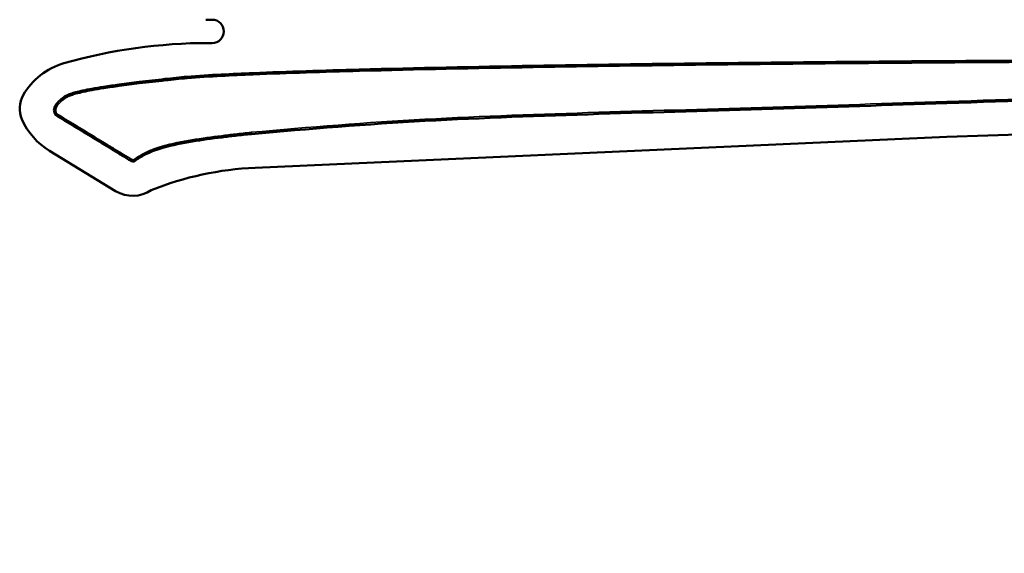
# Model space of a CAD drawing. Header units: inches. Extents: x 1.3 to 22.7, y 0.2 to 18.2.
# Tile 45 of 65: x 19.578 to 20.308, y 2.666 to 3.062. Entities that reach past the tile are written whole.
import ezdxf

# ---------------------------------------------------------------- set-up
doc = ezdxf.new("R2010")
doc.units = ezdxf.units.IN
doc.header["$LTSCALE"] = 0.833333
doc.header["$MEASUREMENT"] = 0
doc.layers.add('Visible (ANSI)', color=7, linetype='Continuous', lineweight=50)
doc.layers.add('Visible Narrow (ANSI)', color=7, linetype='Continuous', lineweight=35)

msp = doc.modelspace()

# ---------------------------------------------------------------- linework, layer by layer
at = {"layer": 'Visible (ANSI)'}
for p, q in [((19.72045, 3.06189), (19.71579, 3.06189)), ((19.71803, 3.04459), (19.72045, 3.04459)), ((20.84563, 2.99479), (20.26535, 2.97495)), ((20.26535, 2.97495), (19.75235, 2.9521)), ((19.64882, 2.93477), (19.59976, 2.96465))]:
    msp.add_line(p, q, dxfattribs=at)
for centre, radius, start, end in [((19.72045, 3.05324), 0.00865, 270, 90), ((19.71803, 2.65273), 0.39187, 90, 105.936), ((19.62441, 2.98061), 0.05088, 105.936, 150.18778), ((19.59753, 2.99601), 0.0199, 150.18778, 203.75821), ((19.62668, 3.00884), 0.05174, 203.75821, 238.65286), ((19.76286, 2.71623), 0.2361, 92.55081, 111.78538), ((19.66148, 2.95556), 0.02434, 238.65286, 304.39774), ((21.00635, -0.50045), 3.21917, 90.44496, 109.45816)]:
    msp.add_arc(centre, radius, start, end, dxfattribs=at)
for points, knots in [([(20.72887, 3.02918), (20.69012, 3.03019), (20.65135, 3.03084), (20.56574, 3.03167), (20.51889, 3.03184), (20.38644, 3.03193), (20.30083, 3.03152), (20.21523, 3.03082), (20.12963, 3.03012), (20.04404, 3.02915), (19.91549, 3.02695), (19.87252, 3.02608), (19.80329, 3.02419), (19.77701, 3.02338), (19.74287, 3.02196), (19.73499, 3.02161), (19.71865, 3.02077), (19.71016, 3.02033), (19.70173, 3.01959)], [-4.174531, -4.174531, -4.174531, -4.174531, -3.701923, -3.701923, -3.130842, -3.130842, -2.087153, -2.087153, -2.087153, -1.043576, -1.043576, -0.519716, -0.519716, -0.199283, -0.199283, -0.103167, -0.103167, 0, 0, 0, 0]), ([(19.70173, 3.01959), (19.69634, 3.01905), (19.69095, 3.01849), (19.67911, 3.01722), (19.67266, 3.01649), (19.66125, 3.01511), (19.65629, 3.01448), (19.64753, 3.01328), (19.64372, 3.01273), (19.637, 3.01167), (19.63407, 3.01118), (19.62891, 3.01024), (19.62667, 3.0098), (19.62271, 3.00894), (19.62099, 3.00854), (19.61796, 3.00773), (19.61664, 3.00735), (19.61432, 3.00655), (19.61332, 3.00617), (19.61168, 3.00536), (19.61105, 3.00501), (19.61044, 3.00453)], [-0.374646, -0.374646, -0.374646, -0.374646, -0.308635, -0.308635, -0.2295326, -0.2295326, -0.1686847, -0.1686847, -0.1218785, -0.1218785, -0.0858738, -0.0858738, -0.0581779, -0.0581779, -0.0368733, -0.0368733, -0.0204852, -0.0204852, -0.0078789, -0.0078789, 0, 0, 0, 0]), ([(20.26535, 2.99995), (20.31358, 3.00156), (20.3618, 3.00316), (20.45826, 3.00639), (20.50649, 3.00801), (20.55471, 3.00965), (20.60294, 3.01128), (20.65116, 3.01293), (20.7221, 3.01539), (20.74482, 3.01618), (20.78175, 3.01748), (20.79596, 3.01799), (20.82146, 3.01892), (20.83277, 3.01928), (20.84406, 3.01979)], [-2.353196, -2.353196, -2.353196, -2.353196, -1.764884, -1.764884, -1.176571, -1.176571, -1.176571, -0.588285, -0.588285, -0.311145, -0.311145, -0.137789, -0.137789, 0, 0, 0, 0]), ([(19.61044, 3.00453), (19.60909, 3.00348), (19.60776, 3.00238), (19.60611, 3.00073), (19.60571, 3.00031), (19.60493, 2.9994), (19.60454, 2.99892), (19.60384, 2.9978), (19.60347, 2.99722), (19.60334, 2.99629)], [-0.04111026, -0.04111026, -0.04111026, -0.04111026, -0.02055513, -0.02055513, -0.0139422, -0.0139422, -0.0069711, -0.0069711, 0, 0, 0, 0]), ([(19.60334, 2.99629), (19.60316, 2.99583), (19.60308, 2.99535), (19.60306, 2.99444), (19.60313, 2.99401), (19.60322, 2.99362), (19.60333, 2.99317), (19.60348, 2.99274), (19.60373, 2.99219), (19.6038, 2.99204), (19.60393, 2.99178), (19.60399, 2.99168), (19.60413, 2.99144), (19.60424, 2.99126), (19.60432, 2.99115)], [-0.0169717, -0.0169717, -0.0169717, -0.0169717, -0.01302987, -0.01302987, -0.00908804, -0.00908804, -0.00908804, -0.00454402, -0.00454402, -0.00282121, -0.00282121, -0.00160847, -0.00160847, 0, 0, 0, 0]), ([(19.60456, 2.99597), (19.60456, 2.99597), (19.60455, 2.99597), (19.6044, 2.99601), (19.60426, 2.99605), (19.60398, 2.99612), (19.60385, 2.99616), (19.60362, 2.99622), (19.60353, 2.99624), (19.60339, 2.99628), (19.60335, 2.99629), (19.60334, 2.99629), (19.60334, 2.99629), (19.60334, 2.99629)], [-0.008031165, -0.008031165, -0.008031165, -0.008031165, -0.007993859, -0.007993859, -0.006120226, -0.006120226, -0.004249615, -0.004249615, -0.002269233, -0.002269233, -0.000298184, -0.000298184, 0, 0, 0, 0]), ([(19.74955, 2.9771), (19.79243, 2.9809), (19.83531, 2.98447), (19.92124, 2.98908), (19.96425, 2.9906), (20.00728, 2.99195), (20.05028, 2.99329), (20.0933, 2.99451), (20.17933, 2.99716), (20.22234, 2.99853), (20.26535, 2.99995)], [-2.098931, -2.098931, -2.098931, -2.098931, -1.574119, -1.574119, -1.049308, -1.049308, -1.049308, -0.524654, -0.524654, 0, 0, 0, 0]), ([(19.60521, 2.99207), (19.60521, 2.99207), (19.60521, 2.99206), (19.60514, 2.992), (19.60508, 2.99194), (19.60496, 2.99181), (19.6049, 2.99175), (19.60474, 2.99159), (19.60464, 2.99149), (19.60448, 2.99132), (19.60442, 2.99126), (19.60434, 2.99117), (19.60432, 2.99115), (19.60432, 2.99115)], [-0.00810445, -0.00810445, -0.00810445, -0.00810445, -0.008066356, -0.008066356, -0.00699171, -0.00699171, -0.005920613, -0.005920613, -0.003909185, -0.003909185, -0.001945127, -0.001945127, 0, 0, 0, 0]), ([(19.60432, 2.99115), (19.60891, 2.98835), (19.6135, 2.98555), (19.62268, 2.97996), (19.62727, 2.97716), (19.63186, 2.97436), (19.63645, 2.97157), (19.64104, 2.96877), (19.64795, 2.96456), (19.65027, 2.96315), (19.65381, 2.96099), (19.65503, 2.96025), (19.6573, 2.95887), (19.65836, 2.95822), (19.65941, 2.95759)], [-0.2621489, -0.2621489, -0.2621489, -0.2621489, -0.1966062, -0.1966062, -0.1310635, -0.1310635, -0.1310635, -0.0655317, -0.0655317, -0.0324213, -0.0324213, -0.0150155, -0.0150155, 0, 0, 0, 0]), ([(19.66388, 2.95775), (19.66648, 2.95947), (19.66905, 2.96103), (19.67568, 2.96418), (19.67972, 2.96565), (19.69094, 2.96894), (19.69825, 2.97035), (19.7056, 2.97155), (19.71288, 2.97274), (19.7202, 2.97372), (19.73089, 2.97505), (19.73426, 2.97544), (19.7416, 2.97627), (19.74557, 2.97671), (19.74955, 2.9771)], [-0.3625944, -0.3625944, -0.3625944, -0.3625944, -0.3245976, -0.3245976, -0.2714872, -0.2714872, -0.18038, -0.18038, -0.18038, -0.09019, -0.09019, -0.0488145, -0.0488145, 0, 0, 0, 0]), ([(19.66316, 2.95877), (19.66316, 2.95876), (19.66316, 2.95876), (19.66326, 2.95862), (19.66335, 2.95849), (19.66353, 2.95825), (19.66361, 2.95813), (19.66374, 2.95795), (19.66379, 2.95787), (19.66386, 2.95777), (19.66388, 2.95776), (19.66388, 2.95775)], [-0.000037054, -0.000037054, -0.000037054, -0.000037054, 0, 0, 0.002017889, 0.002017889, 0.004003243, 0.004003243, 0.005987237, 0.005987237, 0.007970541, 0.007970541, 0.007970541, 0.007970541]), ([(19.65941, 2.95759), (19.65961, 2.95747), (19.65986, 2.95733), (19.66037, 2.95709), (19.66065, 2.95697), (19.6612, 2.95683), (19.66143, 2.95678), (19.6617, 2.95677), (19.66186, 2.95676), (19.66204, 2.95677), (19.66255, 2.95686), (19.66288, 2.95701), (19.66331, 2.95729), (19.6634, 2.95738), (19.66364, 2.95756), (19.66376, 2.95766), (19.66388, 2.95775)], [-0.01390339, -0.01390339, -0.01390339, -0.01390339, -0.01116992, -0.01116992, -0.00824617, -0.00824617, -0.00641883, -0.00641883, -0.00641883, -0.0053674, -0.0053674, -0.00368512, -0.00368512, -0.00185942, -0.00185942, 0, 0, 0, 0])]:
    msp.add_open_spline(points, degree=3, knots=knots, dxfattribs=at)
at = {"layer": 'Visible Narrow (ANSI)'}
for p, q in [((19.61044, 3.00453), (19.61121, 3.00355)), ((20.26531, 3.0012), (20.26535, 2.99995))]:
    msp.add_line(p, q, dxfattribs=at)
for points, knots in [([(19.70185, 3.01835), (19.71027, 3.01908), (19.71872, 3.01952), (19.73505, 3.02036), (19.74292, 3.02071), (19.77706, 3.02213), (19.80333, 3.02294), (19.87255, 3.02483), (19.91551, 3.0257), (20.04406, 3.0279), (20.12965, 3.02887), (20.21524, 3.02957), (20.30084, 3.03027), (20.38644, 3.03068), (20.51889, 3.03059), (20.56573, 3.03042), (20.65133, 3.02959), (20.69009, 3.02894), (20.72884, 3.02793)], [0.000036, 0.000036, 0.000036, 0.000036, 0.103167, 0.103167, 0.199283, 0.199283, 0.519716, 0.519716, 1.043576, 1.043576, 2.087153, 2.087153, 2.087153, 3.130842, 3.130842, 3.701923, 3.701923, 4.174523, 4.174523, 4.174523, 4.174523]), ([(19.61121, 3.00355), (19.61172, 3.00394), (19.61229, 3.00426), (19.61379, 3.00501), (19.61476, 3.00538), (19.61701, 3.00615), (19.6183, 3.00653), (19.62129, 3.00732), (19.62299, 3.00772), (19.62692, 3.00858), (19.62915, 3.00901), (19.63428, 3.00995), (19.6372, 3.01044), (19.64391, 3.01149), (19.64771, 3.01204), (19.65646, 3.01324), (19.66141, 3.01387), (19.6728, 3.01525), (19.67925, 3.01597), (19.69108, 3.01725), (19.69646, 3.0178), (19.70185, 3.01835)], [0.0000162, 0.0000162, 0.0000162, 0.0000162, 0.0078789, 0.0078789, 0.0204852, 0.0204852, 0.0368733, 0.0368733, 0.0581779, 0.0581779, 0.0858738, 0.0858738, 0.1218785, 0.1218785, 0.1686847, 0.1686847, 0.2295326, 0.2295326, 0.308635, 0.308635, 0.3746101, 0.3746101, 0.3746101, 0.3746101]), ([(19.70173, 3.01959), (19.70173, 3.01959), (19.70173, 3.01956), (19.70175, 3.01944), (19.70176, 3.01935), (19.70178, 3.01911), (19.70179, 3.01898), (19.70182, 3.01868), (19.70183, 3.01851), (19.70185, 3.01835)], [0, 0, 0, 0, 0.25, 0.25, 0.5, 0.5, 0.75, 0.75, 1, 1, 1, 1]), ([(20.84399, 3.02104), (20.8327, 3.02053), (20.82141, 3.02016), (20.79591, 3.01924), (20.7817, 3.01873), (20.74478, 3.01743), (20.72206, 3.01664), (20.65112, 3.01418), (20.60289, 3.01253), (20.55467, 3.0109), (20.50644, 3.00926), (20.45822, 3.00764), (20.36176, 3.00441), (20.31354, 3.00281), (20.26531, 3.0012)], [0.000059, 0.000059, 0.000059, 0.000059, 0.137789, 0.137789, 0.311145, 0.311145, 0.588285, 0.588285, 1.176571, 1.176571, 1.176571, 1.764884, 1.764884, 2.353196, 2.353196, 2.353196, 2.353196]), ([(19.60456, 2.99597), (19.60457, 2.99602), (19.60457, 2.99607), (19.60458, 2.99612), (19.60466, 2.99669), (19.60494, 2.99721), (19.60555, 2.99817), (19.6059, 2.99862), (19.60663, 2.99947), (19.60701, 2.99986), (19.60859, 3.00143), (19.60988, 3.00251), (19.61121, 3.00355)], [-0.00062389, -0.00062389, -0.00062389, -0.00062389, 0, 0, 0, 0.0069711, 0.0069711, 0.0139422, 0.0139422, 0.02055513, 0.02055513, 0.04111026, 0.04111026, 0.04111026, 0.04111026]), ([(19.60521, 2.99207), (19.60518, 2.99211), (19.60516, 2.99216), (19.60508, 2.99229), (19.60503, 2.99238), (19.60492, 2.99259), (19.60486, 2.99272), (19.60465, 2.99319), (19.60452, 2.99355), (19.60444, 2.99391), (19.60436, 2.99422), (19.60432, 2.99455), (19.60433, 2.9952), (19.60438, 2.99553), (19.6045, 2.99583), (19.60452, 2.99587), (19.60454, 2.99592), (19.60456, 2.99597)], [0.00097138, 0.00097138, 0.00097138, 0.00097138, 0.00160847, 0.00160847, 0.00282121, 0.00282121, 0.00454402, 0.00454402, 0.00908804, 0.00908804, 0.00908804, 0.01302987, 0.01302987, 0.0169717, 0.0169717, 0.0169717, 0.01759559, 0.01759559, 0.01759559, 0.01759559]), ([(20.26531, 3.0012), (20.2223, 2.99978), (20.17929, 2.99841), (20.09326, 2.99576), (20.05025, 2.99454), (20.00724, 2.9932), (19.96421, 2.99185), (19.92119, 2.99033), (19.83522, 2.98571), (19.79232, 2.98215), (19.74944, 2.97835), (19.74944, 2.97835), (19.74944, 2.97835), (19.74943, 2.97835)], [0, 0, 0, 0, 0.524654, 0.524654, 1.049308, 1.049308, 1.049308, 1.574119, 1.574119, 2.098931, 2.098931, 2.098931, 2.098957, 2.098957, 2.098957, 2.098957]), ([(19.66005, 2.95866), (19.659, 2.9593), (19.65795, 2.95994), (19.65568, 2.96132), (19.65446, 2.96206), (19.65092, 2.96421), (19.6486, 2.96563), (19.64169, 2.96984), (19.6371, 2.97263), (19.63251, 2.97543), (19.62792, 2.97823), (19.62333, 2.98102), (19.61423, 2.98657), (19.60972, 2.98932), (19.60521, 2.99207)], [0.0000242, 0.0000242, 0.0000242, 0.0000242, 0.0150155, 0.0150155, 0.0324213, 0.0324213, 0.0655317, 0.0655317, 0.1310635, 0.1310635, 0.1310635, 0.1966062, 0.1966062, 0.2609932, 0.2609932, 0.2609932, 0.2609932]), ([(19.74943, 2.97835), (19.74943, 2.97835), (19.74943, 2.97834), (19.74943, 2.97834), (19.74544, 2.97795), (19.74146, 2.97752), (19.73411, 2.97669), (19.73074, 2.97629), (19.72003, 2.97496), (19.7127, 2.97398), (19.7054, 2.97279), (19.69802, 2.97158), (19.69067, 2.97017), (19.67932, 2.96683), (19.67521, 2.96535), (19.66846, 2.96213), (19.6658, 2.96051), (19.66319, 2.95879), (19.66318, 2.95878), (19.66317, 2.95877), (19.66316, 2.95877)], [-0.0000259, -0.0000259, -0.0000259, -0.0000259, 0, 0, 0, 0.0488145, 0.0488145, 0.09019, 0.09019, 0.18038, 0.18038, 0.18038, 0.2714872, 0.2714872, 0.3245976, 0.3245976, 0.3625944, 0.3625944, 0.3625944, 0.3627792, 0.3627792, 0.3627792, 0.3627792]), ([(19.74955, 2.9771), (19.74955, 2.9771), (19.74955, 2.97713), (19.74954, 2.97726), (19.74953, 2.97735), (19.74951, 2.97758), (19.74949, 2.97772), (19.74947, 2.97802), (19.74945, 2.97818), (19.74943, 2.97835)], [0, 0, 0, 0, 0.25, 0.25, 0.5, 0.5, 0.75, 0.75, 1, 1, 1, 1]), ([(19.65941, 2.95759), (19.65941, 2.95759), (19.65943, 2.95762), (19.65949, 2.95772), (19.65954, 2.9578), (19.65966, 2.958), (19.65973, 2.95812), (19.65988, 2.95838), (19.65997, 2.95852), (19.66005, 2.95866)], [0, 0, 0, 0, 0.25, 0.25, 0.5, 0.5, 0.75, 0.75, 1, 1, 1, 1]), ([(19.66316, 2.95877), (19.66314, 2.95876), (19.66313, 2.95875), (19.66312, 2.95874), (19.663, 2.95865), (19.66288, 2.95855), (19.66264, 2.95837), (19.66252, 2.95827), (19.66228, 2.95811), (19.66215, 2.95806), (19.66193, 2.95802), (19.66184, 2.95801), (19.66176, 2.95802), (19.66161, 2.95802), (19.66146, 2.95805), (19.66108, 2.95815), (19.66086, 2.95824), (19.66044, 2.95844), (19.66024, 2.95855), (19.66005, 2.95866)], [-0.00018428, -0.00018428, -0.00018428, -0.00018428, 0, 0, 0, 0.00185942, 0.00185942, 0.00368512, 0.00368512, 0.0053674, 0.0053674, 0.00641883, 0.00641883, 0.00641883, 0.00824617, 0.00824617, 0.01116992, 0.01116992, 0.01387918, 0.01387918, 0.01387918, 0.01387918])]:
    msp.add_open_spline(points, degree=3, knots=knots, dxfattribs=at)

doc.saveas('drawing.dxf')
